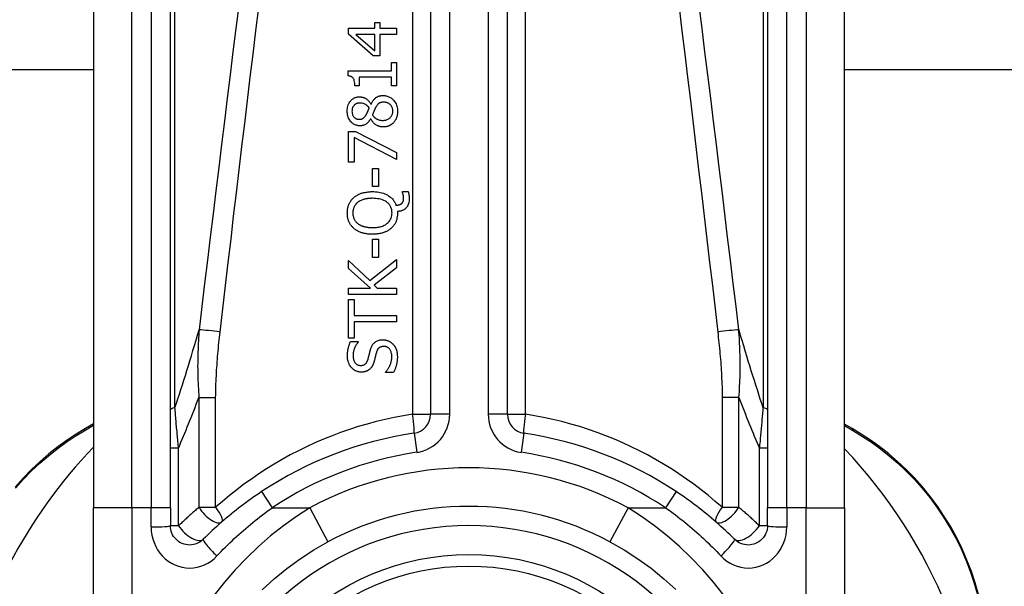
# Model space of a CAD drawing. Header units: inches. Extents: x 17 to 570, y 51 to 268.
# Tile 105 of 211: x 80.863 to 81.869, y 177.083 to 177.661. Entities that reach past the tile are written whole.
import ezdxf

# ---------------------------------------------------------------- set-up
doc = ezdxf.new("R2010")
doc.units = ezdxf.units.IN
doc.header["$MEASUREMENT"] = 0
doc.layers.add('Visible Edges(ANSI)', color=7, linetype='Continuous', lineweight=25)
doc.layers.add('Visible Tangent Edges(ANSI)', color=7, linetype='Continuous', lineweight=25)

msp = doc.modelspace()

# ---------------------------------------------------------------- linework, layer by layer
at = {"layer": 'Visible Edges(ANSI)'}
for p, q in [((81.2827, 177.9103), (81.2827, 177.2583)), ((81.3614, 177.2583), (81.3614, 177.9103)), ((80.9382, 177.8119), (80.9382, 177.1628)), ((81.0169, 177.1628), (81.0169, 177.8119)), ((81.6272, 177.8119), (81.6272, 177.1628)), ((81.7059, 177.1628), (81.7059, 177.8119)), ((81.1988, 177.6466), (81.1988, 177.6526)), ((81.1988, 177.6526), (81.2258, 177.6526)), ((81.2258, 177.6526), (81.2258, 177.6585)), ((81.2258, 177.6585), (81.2311, 177.6585)), ((81.2311, 177.6585), (81.2311, 177.6526)), ((81.2311, 177.6526), (81.248, 177.6526)), ((81.248, 177.6526), (81.248, 177.6463)), ((81.2241, 177.6246), (81.1988, 177.6466)), ((81.2258, 177.6463), (81.2066, 177.6463)), ((81.2066, 177.6463), (81.2258, 177.6297)), ((81.2258, 177.6297), (81.2258, 177.6463)), ((81.2311, 177.6463), (81.2311, 177.6246)), ((81.248, 177.6463), (81.2311, 177.6463)), ((81.2311, 177.6246), (81.2241, 177.6246)), ((80.9382, 177.6101), (78.0055, 177.6101)), ((81.243, 177.609), (81.243, 177.6178)), ((81.243, 177.6178), (81.248, 177.6178)), ((81.248, 177.6178), (81.248, 177.5938)), ((106.5897, 177.6101), (81.7059, 177.6101)), ((81.1986, 177.6039), (81.1986, 177.609)), ((81.1986, 177.609), (81.243, 177.609)), ((81.21, 177.6027), (81.21, 177.5938)), ((81.243, 177.6027), (81.21, 177.6027)), ((81.243, 177.5938), (81.243, 177.6027)), ((81.21, 177.5938), (81.2055, 177.5938)), ((81.248, 177.5938), (81.243, 177.5938)), ((81.2218, 177.5751), (81.222, 177.5751)), ((81.2217, 177.5602), (81.2215, 177.5602)), ((81.1988, 177.5157), (81.1988, 177.547)), ((81.1988, 177.547), (81.2062, 177.547)), ((81.2046, 177.5411), (81.2046, 177.5157)), ((81.248, 177.5186), (81.2046, 177.5411)), ((81.2062, 177.547), (81.248, 177.5257)), ((81.248, 177.5257), (81.248, 177.5186)), ((81.2046, 177.5157), (81.1988, 177.5157)), ((81.2235, 177.4909), (81.2235, 177.5095)), ((81.2235, 177.5095), (81.2295, 177.5095)), ((81.2295, 177.5095), (81.2295, 177.4909)), ((81.2295, 177.4909), (81.2235, 177.4909)), ((81.2541, 177.485), (81.2541, 177.4859)), ((81.2541, 177.4859), (81.26, 177.4859)), ((81.249, 177.4654), (81.249, 177.4639)), ((81.2235, 177.4184), (81.2235, 177.437)), ((81.2235, 177.437), (81.2295, 177.437)), ((81.2295, 177.437), (81.2295, 177.4184)), ((81.2295, 177.4184), (81.2235, 177.4184)), ((81.1988, 177.4073), (81.1988, 177.4153)), ((81.1988, 177.4153), (81.2208, 177.3949)), ((81.2208, 177.3949), (81.248, 177.4165)), ((81.248, 177.408), (81.2251, 177.39)), ((81.248, 177.4165), (81.248, 177.408)), ((81.2214, 177.3871), (81.1988, 177.4073)), ((81.2251, 177.39), (81.2283, 177.3871)), ((81.1988, 177.3806), (81.1988, 177.3871)), ((81.1988, 177.3871), (81.2214, 177.3871)), ((81.248, 177.3806), (81.1988, 177.3806)), ((81.2283, 177.3871), (81.248, 177.3871)), ((81.248, 177.3871), (81.248, 177.3806)), ((81.1988, 177.3361), (81.1988, 177.3756)), ((81.1988, 177.3756), (81.2046, 177.3756)), ((81.2046, 177.3756), (81.2046, 177.3591)), ((81.2046, 177.3591), (81.248, 177.3591)), ((81.248, 177.3591), (81.248, 177.3526)), ((81.2046, 177.3526), (81.2046, 177.3361)), ((81.248, 177.3526), (81.2046, 177.3526)), ((81.2046, 177.3361), (81.1988, 177.3361)), ((81.2011, 177.3325), (81.2089, 177.3325)), ((81.2089, 177.3325), (81.2089, 177.332)), ((81.2368, 177.301), (81.2368, 177.3014)), ((81.245, 177.301), (81.2368, 177.301)), ((80.9382, 177.2484), (80.9302, 177.2438)), ((81.7136, 177.2438), (81.7059, 177.2482)), ((80.9382, 176.9256), (80.9382, 177.1628)), ((81.0169, 177.1628), (81.0169, 177.1444)), ((81.6272, 177.1444), (81.6272, 177.1628)), ((81.7059, 177.1628), (81.7059, 176.9256))]:
    msp.add_line(p, q, dxfattribs=at)
at = {"layer": 'Visible Edges(ANSI)', "flags": 128}
for points in [[(81.2055, 177.5938), (81.2055, 177.5951), (81.2054, 177.5965), (81.2052, 177.5978), (81.2049, 177.5991), (81.2046, 177.6002), (81.2042, 177.601), (81.2038, 177.6016), (81.2036, 177.6019), (81.2033, 177.6021), (81.2031, 177.6024), (81.2028, 177.6026), (81.2026, 177.6028), (81.2023, 177.6029), (81.202, 177.6031), (81.2016, 177.6033), (81.2013, 177.6034), (81.201, 177.6035), (81.2007, 177.6036), (81.2003, 177.6037), (81.2, 177.6038), (81.1997, 177.6038), (81.1993, 177.6039), (81.199, 177.6039), (81.1986, 177.6039)], [(81.1977, 177.5678), (81.1977, 177.5692), (81.1978, 177.5705), (81.198, 177.5718), (81.1983, 177.5731), (81.1987, 177.5744), (81.1992, 177.5756), (81.1998, 177.5766), (81.2003, 177.5775), (81.2009, 177.5783), (81.2014, 177.5789), (81.2019, 177.5794), (81.2025, 177.5799), (81.203, 177.5803), (81.2036, 177.5807), (81.2041, 177.5811), (81.2048, 177.5814), (81.2054, 177.5817), (81.206, 177.582), (81.2067, 177.5822), (81.2074, 177.5824), (81.2081, 177.5825), (81.2088, 177.5826), (81.2095, 177.5826), (81.2102, 177.5826)], [(81.2102, 177.5826), (81.2106, 177.5826), (81.2111, 177.5826), (81.2115, 177.5826), (81.212, 177.5825), (81.2124, 177.5824), (81.2129, 177.5823), (81.2133, 177.5822), (81.2137, 177.5821), (81.2141, 177.5819), (81.2146, 177.5818), (81.215, 177.5816), (81.2155, 177.5814), (81.216, 177.5811), (81.2166, 177.5808), (81.2172, 177.5804), (81.2178, 177.58), (81.2184, 177.5795), (81.219, 177.579), (81.2195, 177.5784), (81.2201, 177.5778), (81.2205, 177.5772), (81.221, 177.5765), (81.2214, 177.5759), (81.2218, 177.5751)], [(81.222, 177.5751), (81.2223, 177.5758), (81.2227, 177.5765), (81.2231, 177.5772), (81.2235, 177.5779), (81.2239, 177.5785), (81.2244, 177.5791), (81.2249, 177.5797), (81.2254, 177.5803), (81.2259, 177.5809), (81.2265, 177.5813), (81.227, 177.5818), (81.2276, 177.5821), (81.2281, 177.5825), (81.2286, 177.5827), (81.2292, 177.583), (81.2297, 177.5832), (81.2303, 177.5834), (81.2308, 177.5835), (81.2314, 177.5836), (81.232, 177.5837), (81.2325, 177.5838), (81.2331, 177.5838), (81.2337, 177.5839), (81.2343, 177.5839)], [(81.2343, 177.5839), (81.2351, 177.5839), (81.236, 177.5838), (81.2368, 177.5837), (81.2377, 177.5835), (81.2385, 177.5833), (81.2393, 177.583), (81.2401, 177.5827), (81.2409, 177.5823), (81.2417, 177.5819), (81.2424, 177.5814), (81.2431, 177.5809), (81.2437, 177.5804), (81.2444, 177.5798), (81.245, 177.5791), (81.2457, 177.5783), (81.2463, 177.5775), (81.2469, 177.5765), (81.2475, 177.5754), (81.248, 177.5742), (81.2484, 177.573), (81.2487, 177.5717), (81.249, 177.5704), (81.2491, 177.5691), (81.2491, 177.5678)], [(81.2103, 177.5762), (81.2099, 177.5762), (81.2095, 177.5762), (81.2091, 177.5761), (81.2087, 177.576), (81.2083, 177.576), (81.2079, 177.5759), (81.2076, 177.5758), (81.2072, 177.5756), (81.2068, 177.5755), (81.2065, 177.5753), (81.2062, 177.5751), (81.2058, 177.5749), (81.2055, 177.5746), (81.2052, 177.5744), (81.2049, 177.5741), (81.2046, 177.5738), (81.2043, 177.5734), (81.2039, 177.5729), (81.2035, 177.5722), (81.2031, 177.5714), (81.2028, 177.5705), (81.2027, 177.5696), (81.2026, 177.5687), (81.2025, 177.5678)], [(81.2201, 177.5713), (81.2199, 177.5715), (81.2198, 177.5717), (81.2196, 177.572), (81.2194, 177.5722), (81.2192, 177.5724), (81.219, 177.5726), (81.2188, 177.5728), (81.2186, 177.573), (81.2184, 177.5732), (81.2182, 177.5734), (81.218, 177.5736), (81.2177, 177.5738), (81.2175, 177.574), (81.2173, 177.5742), (81.2171, 177.5743), (81.2168, 177.5745), (81.2166, 177.5747), (81.2162, 177.5749), (81.2156, 177.5752), (81.2148, 177.5755), (81.2138, 177.5758), (81.2126, 177.576), (81.2115, 177.5761), (81.2103, 177.5762)], [(81.2171, 177.5643), (81.2171, 177.5645), (81.2172, 177.5646), (81.2173, 177.5648), (81.2174, 177.565), (81.2175, 177.5652), (81.2176, 177.5655), (81.2178, 177.5657), (81.2179, 177.566), (81.218, 177.5663), (81.2182, 177.5665), (81.2183, 177.5668), (81.2185, 177.5671), (81.2186, 177.5675), (81.2188, 177.5678), (81.2189, 177.5681), (81.219, 177.5685), (81.2192, 177.5688), (81.2193, 177.5692), (81.2195, 177.5695), (81.2196, 177.5699), (81.2198, 177.5702), (81.2199, 177.5706), (81.22, 177.5709), (81.2201, 177.5713)], [(81.2265, 177.5713), (81.2264, 177.5712), (81.2263, 177.571), (81.2262, 177.5708), (81.2261, 177.5707), (81.226, 177.5705), (81.2259, 177.5703), (81.2259, 177.5701), (81.2258, 177.5699), (81.2257, 177.5697), (81.2256, 177.5695), (81.2255, 177.5692), (81.2254, 177.5689), (81.2252, 177.5687), (81.2251, 177.5684), (81.225, 177.5681), (81.2249, 177.5677), (81.2247, 177.5674), (81.2246, 177.567), (81.2244, 177.5666), (81.2242, 177.5661), (81.224, 177.5657), (81.2238, 177.5652), (81.2236, 177.5647), (81.2234, 177.5641)], [(81.2349, 177.5771), (81.2344, 177.5771), (81.2339, 177.5771), (81.2333, 177.577), (81.2328, 177.5769), (81.2323, 177.5768), (81.2318, 177.5767), (81.2313, 177.5765), (81.2308, 177.5763), (81.2304, 177.5761), (81.23, 177.5759), (81.2297, 177.5756), (81.2294, 177.5754), (81.2291, 177.5751), (81.2288, 177.5748), (81.2286, 177.5745), (81.2283, 177.5742), (81.2281, 177.5739), (81.2278, 177.5735), (81.2276, 177.5732), (81.2273, 177.5728), (81.2271, 177.5725), (81.2269, 177.5721), (81.2267, 177.5717), (81.2265, 177.5713)], [(81.2442, 177.5679), (81.2442, 177.5687), (81.2441, 177.5695), (81.244, 177.5703), (81.2438, 177.571), (81.2436, 177.5717), (81.2432, 177.5724), (81.2429, 177.5731), (81.2425, 177.5736), (81.2422, 177.5741), (81.2418, 177.5745), (81.2414, 177.5749), (81.241, 177.5752), (81.2405, 177.5756), (81.2401, 177.5758), (81.2396, 177.5761), (81.2391, 177.5763), (81.2386, 177.5765), (81.2381, 177.5767), (81.2376, 177.5768), (81.2371, 177.5769), (81.2365, 177.577), (81.236, 177.5771), (81.2355, 177.5771), (81.2349, 177.5771)], [(81.2106, 177.553), (81.2099, 177.553), (81.2091, 177.5531), (81.2084, 177.5532), (81.2077, 177.5533), (81.207, 177.5535), (81.2063, 177.5538), (81.2056, 177.554), (81.2049, 177.5544), (81.2043, 177.5547), (81.2036, 177.5551), (81.2031, 177.5556), (81.2025, 177.5561), (81.2019, 177.5566), (81.2014, 177.5572), (81.2008, 177.5579), (81.2002, 177.5587), (81.1996, 177.5596), (81.1991, 177.5607), (81.1986, 177.5618), (81.1983, 177.563), (81.198, 177.5642), (81.1978, 177.5654), (81.1977, 177.5666), (81.1977, 177.5678)], [(81.2025, 177.5678), (81.2026, 177.567), (81.2026, 177.5663), (81.2028, 177.5655), (81.2029, 177.5648), (81.2032, 177.5641), (81.2035, 177.5634), (81.2038, 177.5628), (81.2042, 177.5624), (81.2045, 177.562), (81.2048, 177.5616), (81.2051, 177.5613), (81.2054, 177.5611), (81.2057, 177.5608), (81.206, 177.5606), (81.2064, 177.5604), (81.2067, 177.5602), (81.2071, 177.5601), (81.2075, 177.56), (81.2079, 177.5599), (81.2083, 177.5598), (81.2087, 177.5597), (81.2091, 177.5597), (81.2095, 177.5596), (81.2099, 177.5596)], [(81.2099, 177.5596), (81.2101, 177.5596), (81.2104, 177.5596), (81.2107, 177.5597), (81.2109, 177.5597), (81.2112, 177.5597), (81.2114, 177.5598), (81.2117, 177.5598), (81.2119, 177.5599), (81.2122, 177.5599), (81.2124, 177.56), (81.2127, 177.5601), (81.2129, 177.5602), (81.2132, 177.5603), (81.2135, 177.5605), (81.2139, 177.5607), (81.2142, 177.561), (81.2146, 177.5613), (81.215, 177.5616), (81.2154, 177.562), (81.2158, 177.5625), (81.2161, 177.5629), (81.2165, 177.5634), (81.2168, 177.5639), (81.2171, 177.5643)], [(81.2215, 177.5602), (81.2213, 177.5597), (81.221, 177.5593), (81.2208, 177.5589), (81.2205, 177.5585), (81.2202, 177.5581), (81.2199, 177.5577), (81.2196, 177.5573), (81.2193, 177.557), (81.219, 177.5566), (81.2186, 177.5562), (81.2183, 177.5559), (81.2179, 177.5556), (81.2176, 177.5553), (81.2172, 177.555), (81.2167, 177.5547), (81.2163, 177.5544), (81.2157, 177.5541), (81.2151, 177.5538), (81.2144, 177.5536), (81.2137, 177.5533), (81.2129, 177.5532), (81.2122, 177.5531), (81.2114, 177.553), (81.2106, 177.553)], [(81.2344, 177.5518), (81.2339, 177.5518), (81.2333, 177.5519), (81.2328, 177.5519), (81.2323, 177.552), (81.2318, 177.5521), (81.2312, 177.5522), (81.2307, 177.5523), (81.2302, 177.5525), (81.2297, 177.5526), (81.2292, 177.5528), (81.2287, 177.553), (81.2282, 177.5533), (81.2276, 177.5536), (81.227, 177.554), (81.2264, 177.5544), (81.2258, 177.5548), (81.2252, 177.5554), (81.2246, 177.5559), (81.224, 177.5566), (81.2235, 177.5572), (81.223, 177.5579), (81.2225, 177.5586), (81.2221, 177.5594), (81.2217, 177.5602)], [(81.2234, 177.5641), (81.2236, 177.5637), (81.2239, 177.5634), (81.2241, 177.5631), (81.2244, 177.5627), (81.2247, 177.5624), (81.225, 177.5621), (81.2253, 177.5618), (81.2256, 177.5615), (81.2259, 177.5612), (81.2263, 177.561), (81.2266, 177.5607), (81.227, 177.5605), (81.2273, 177.5602), (81.2278, 177.56), (81.2282, 177.5597), (81.2288, 177.5595), (81.2293, 177.5593), (81.2299, 177.5591), (81.2306, 177.5589), (81.2312, 177.5587), (81.2319, 177.5586), (81.2326, 177.5585), (81.2332, 177.5585), (81.2339, 177.5585)], [(81.2339, 177.5585), (81.2347, 177.5585), (81.2355, 177.5586), (81.2363, 177.5587), (81.237, 177.5588), (81.2378, 177.5591), (81.2385, 177.5594), (81.2392, 177.5597), (81.2398, 177.56), (81.2404, 177.5604), (81.2409, 177.5608), (81.2414, 177.5612), (81.2418, 177.5617), (81.2422, 177.5621), (81.2425, 177.5625), (81.2428, 177.563), (81.2431, 177.5635), (81.2434, 177.564), (81.2436, 177.5645), (81.2438, 177.5651), (81.244, 177.5656), (81.2441, 177.5662), (81.2441, 177.5668), (81.2442, 177.5673), (81.2442, 177.5679)], [(81.2491, 177.5678), (81.2491, 177.5674), (81.2491, 177.567), (81.2491, 177.5665), (81.249, 177.5661), (81.249, 177.5657), (81.249, 177.5652), (81.2489, 177.5648), (81.2488, 177.5644), (81.2488, 177.5639), (81.2487, 177.5635), (81.2486, 177.5631), (81.2485, 177.5626), (81.2484, 177.5622), (81.2482, 177.5618), (81.2481, 177.5614), (81.2479, 177.561), (81.2477, 177.5605), (81.2475, 177.5599), (81.2472, 177.5593), (81.2468, 177.5586), (81.2464, 177.5579), (81.2459, 177.5573), (81.2454, 177.5566), (81.2449, 177.556)], [(81.2449, 177.556), (81.2446, 177.5557), (81.2443, 177.5555), (81.244, 177.5552), (81.2437, 177.5549), (81.2434, 177.5547), (81.243, 177.5544), (81.2427, 177.5542), (81.2423, 177.554), (81.242, 177.5538), (81.2416, 177.5536), (81.2413, 177.5534), (81.2409, 177.5532), (81.2405, 177.553), (81.2401, 177.5529), (81.2397, 177.5527), (81.2392, 177.5525), (81.2387, 177.5524), (81.2381, 177.5522), (81.2375, 177.5521), (81.2369, 177.552), (81.2363, 177.5519), (81.2356, 177.5519), (81.235, 177.5518), (81.2344, 177.5518)], [(81.1977, 177.4639), (81.1978, 177.4646), (81.1978, 177.4652), (81.1978, 177.4658), (81.1979, 177.4665), (81.1979, 177.4671), (81.198, 177.4677), (81.1981, 177.4683), (81.1982, 177.4689), (81.1984, 177.4696), (81.1985, 177.4702), (81.1987, 177.4708), (81.1989, 177.4714), (81.1991, 177.472), (81.1993, 177.4726), (81.1996, 177.4732), (81.1999, 177.4739), (81.2003, 177.4746), (81.2007, 177.4753), (81.2012, 177.4761), (81.2018, 177.4769), (81.2024, 177.4777), (81.203, 177.4784), (81.2037, 177.4791), (81.2044, 177.4798)], [(81.2044, 177.4798), (81.205, 177.4803), (81.2056, 177.4807), (81.2062, 177.4811), (81.2068, 177.4815), (81.2074, 177.4819), (81.208, 177.4822), (81.2086, 177.4826), (81.2093, 177.4829), (81.2099, 177.4832), (81.2106, 177.4835), (81.2113, 177.4837), (81.212, 177.484), (81.2127, 177.4842), (81.2135, 177.4844), (81.2143, 177.4847), (81.2151, 177.4849), (81.216, 177.485), (81.2169, 177.4852), (81.2179, 177.4853), (81.2189, 177.4855), (81.22, 177.4856), (81.2211, 177.4856), (81.2222, 177.4857), (81.2234, 177.4857)], [(81.2234, 177.4789), (81.2229, 177.4789), (81.2223, 177.4789), (81.2218, 177.4788), (81.2212, 177.4788), (81.2207, 177.4788), (81.2201, 177.4787), (81.2196, 177.4787), (81.219, 177.4786), (81.2184, 177.4786), (81.2179, 177.4785), (81.2173, 177.4784), (81.2168, 177.4783), (81.2163, 177.4782), (81.2157, 177.4781), (81.2152, 177.4779), (81.2147, 177.4778), (81.2141, 177.4776), (81.2134, 177.4774), (81.2126, 177.4771), (81.2119, 177.4768), (81.211, 177.4764), (81.2102, 177.476), (81.2093, 177.4754), (81.2085, 177.4748)], [(81.2234, 177.4857), (81.225, 177.4857), (81.2266, 177.4856), (81.2283, 177.4854), (81.2299, 177.4852), (81.2314, 177.4849), (81.233, 177.4845), (81.2346, 177.4841), (81.2361, 177.4835), (81.2375, 177.4829), (81.2387, 177.4823), (81.2399, 177.4816), (81.2409, 177.4809), (81.2418, 177.4802), (81.2426, 177.4795), (81.2433, 177.4789), (81.2439, 177.4782), (81.2445, 177.4775), (81.2451, 177.4767), (81.2456, 177.476), (81.2461, 177.4751), (81.2465, 177.4743), (81.247, 177.4735), (81.2473, 177.4726), (81.2476, 177.4717)], [(81.2435, 177.464), (81.2434, 177.4648), (81.2434, 177.4656), (81.2433, 177.4665), (81.2431, 177.4673), (81.2429, 177.4681), (81.2427, 177.4689), (81.2423, 177.4697), (81.242, 177.4704), (81.2416, 177.4712), (81.2411, 177.4718), (81.2406, 177.4725), (81.2401, 177.4731), (81.2395, 177.4738), (81.2388, 177.4744), (81.2378, 177.4752), (81.2367, 177.4759), (81.2352, 177.4767), (81.2337, 177.4773), (81.232, 177.4779), (81.2303, 177.4783), (81.2286, 177.4785), (81.2269, 177.4787), (81.2252, 177.4788), (81.2234, 177.4789)], [(81.2533, 177.4736), (81.2534, 177.4738), (81.2536, 177.4739), (81.2537, 177.4741), (81.2539, 177.4743), (81.254, 177.4744), (81.2542, 177.4746), (81.2543, 177.4748), (81.2544, 177.475), (81.2545, 177.4752), (81.2546, 177.4754), (81.2547, 177.4756), (81.2548, 177.4759), (81.2549, 177.4761), (81.255, 177.4763), (81.255, 177.4766), (81.2551, 177.4769), (81.2551, 177.4772), (81.2552, 177.4775), (81.2552, 177.4778), (81.2552, 177.4781), (81.2552, 177.4784), (81.2552, 177.4787), (81.2553, 177.479), (81.2553, 177.4793)], [(81.2553, 177.4793), (81.2553, 177.4794), (81.2552, 177.4796), (81.2552, 177.4798), (81.2552, 177.48), (81.2552, 177.4801), (81.2552, 177.4803), (81.2552, 177.4805), (81.2552, 177.4806), (81.2551, 177.4808), (81.2551, 177.481), (81.2551, 177.4812), (81.2551, 177.4813), (81.255, 177.4815), (81.255, 177.4817), (81.255, 177.4818), (81.2549, 177.482), (81.2549, 177.4822), (81.2548, 177.4823), (81.2548, 177.4826), (81.2547, 177.4829), (81.2546, 177.4834), (81.2544, 177.484), (81.2543, 177.4845), (81.2541, 177.485)], [(81.26, 177.4859), (81.2601, 177.4855), (81.2602, 177.4851), (81.2603, 177.4847), (81.2604, 177.4843), (81.2604, 177.4839), (81.2605, 177.4836), (81.2606, 177.4832), (81.2606, 177.4829), (81.2607, 177.4826), (81.2607, 177.4823), (81.2607, 177.482), (81.2608, 177.4817), (81.2608, 177.4814), (81.2608, 177.4811), (81.2609, 177.4808), (81.2609, 177.4805), (81.2609, 177.4802), (81.2609, 177.4799), (81.2609, 177.4796), (81.2609, 177.4794), (81.2609, 177.4791), (81.261, 177.4788), (81.261, 177.4785), (81.261, 177.4782)], [(81.2085, 177.4748), (81.2081, 177.4745), (81.2077, 177.4742), (81.2073, 177.4738), (81.207, 177.4735), (81.2066, 177.4731), (81.2063, 177.4727), (81.206, 177.4723), (81.2057, 177.4719), (81.2054, 177.4714), (81.2051, 177.471), (81.2049, 177.4705), (81.2046, 177.4701), (81.2044, 177.4696), (81.2043, 177.4691), (81.2041, 177.4686), (81.2039, 177.4681), (81.2038, 177.4676), (81.2037, 177.4671), (81.2036, 177.4666), (81.2035, 177.466), (81.2035, 177.4655), (81.2034, 177.465), (81.2034, 177.4645), (81.2034, 177.464)], [(81.2476, 177.4717), (81.2478, 177.4718), (81.248, 177.4718), (81.2483, 177.4718), (81.2485, 177.4718), (81.2487, 177.4719), (81.2489, 177.4719), (81.2491, 177.4719), (81.2493, 177.472), (81.2495, 177.472), (81.2497, 177.472), (81.2499, 177.4721), (81.2501, 177.4721), (81.2503, 177.4722), (81.2505, 177.4722), (81.2507, 177.4723), (81.2509, 177.4724), (81.2511, 177.4724), (81.2514, 177.4725), (81.2517, 177.4726), (81.252, 177.4728), (81.2523, 177.4729), (81.2526, 177.4731), (81.253, 177.4734), (81.2533, 177.4736)], [(81.261, 177.4782), (81.2609, 177.477), (81.2608, 177.4759), (81.2606, 177.4747), (81.2603, 177.4736), (81.2599, 177.4725), (81.2595, 177.4715), (81.259, 177.4706), (81.2584, 177.4699), (81.2579, 177.4693), (81.2574, 177.4688), (81.257, 177.4683), (81.2565, 177.4679), (81.2559, 177.4675), (81.2554, 177.4672), (81.2548, 177.4669), (81.2542, 177.4666), (81.2536, 177.4663), (81.253, 177.4661), (81.2523, 177.4659), (81.2517, 177.4658), (81.251, 177.4657), (81.2504, 177.4656), (81.2497, 177.4655), (81.249, 177.4654)], [(81.2044, 177.4481), (81.2039, 177.4486), (81.2034, 177.4491), (81.2029, 177.4496), (81.2024, 177.4502), (81.2019, 177.4507), (81.2015, 177.4513), (81.2011, 177.4519), (81.2007, 177.4525), (81.2003, 177.4532), (81.2, 177.4538), (81.1997, 177.4545), (81.1994, 177.4552), (81.1991, 177.4559), (81.1988, 177.4566), (81.1986, 177.4573), (81.1984, 177.458), (81.1983, 177.4587), (81.1981, 177.4595), (81.198, 177.4602), (81.1979, 177.4609), (81.1978, 177.4617), (81.1978, 177.4624), (81.1978, 177.4632), (81.1977, 177.4639)], [(81.2034, 177.464), (81.2034, 177.4635), (81.2034, 177.4631), (81.2035, 177.4626), (81.2035, 177.4622), (81.2035, 177.4618), (81.2036, 177.4613), (81.2037, 177.4609), (81.2038, 177.4605), (81.2039, 177.46), (81.204, 177.4596), (81.2041, 177.4592), (81.2042, 177.4588), (81.2044, 177.4583), (81.2046, 177.4579), (81.2048, 177.4575), (81.205, 177.457), (81.2053, 177.4565), (81.2057, 177.456), (81.2061, 177.4554), (81.2065, 177.4549), (81.207, 177.4544), (81.2075, 177.4539), (81.208, 177.4535), (81.2085, 177.453)], [(81.2234, 177.449), (81.2244, 177.449), (81.2255, 177.4491), (81.2265, 177.4491), (81.2275, 177.4492), (81.2286, 177.4493), (81.2296, 177.4495), (81.2306, 177.4497), (81.2316, 177.4499), (81.2326, 177.4502), (81.2336, 177.4505), (81.2345, 177.4509), (81.2355, 177.4514), (81.2366, 177.4519), (81.2376, 177.4526), (81.2386, 177.4534), (81.2396, 177.4543), (81.2405, 177.4552), (81.2413, 177.4563), (81.242, 177.4575), (81.2425, 177.4587), (81.2429, 177.46), (81.2432, 177.4613), (81.2434, 177.4626), (81.2435, 177.464)], [(81.249, 177.4639), (81.249, 177.4632), (81.249, 177.4624), (81.2489, 177.4617), (81.2489, 177.461), (81.2488, 177.4602), (81.2487, 177.4595), (81.2485, 177.4588), (81.2484, 177.4581), (81.2482, 177.4573), (81.248, 177.4566), (81.2477, 177.4559), (81.2475, 177.4552), (81.2472, 177.4546), (81.2469, 177.4539), (81.2465, 177.4532), (81.2462, 177.4526), (81.2458, 177.452), (81.2453, 177.4513), (81.2449, 177.4507), (81.2444, 177.4502), (81.2439, 177.4496), (81.2434, 177.4491), (81.2429, 177.4485), (81.2423, 177.448)], [(81.2085, 177.453), (81.2089, 177.4527), (81.2093, 177.4524), (81.2098, 177.4522), (81.2102, 177.4519), (81.2106, 177.4517), (81.2111, 177.4514), (81.2115, 177.4512), (81.212, 177.451), (81.2124, 177.4508), (81.2129, 177.4507), (81.2134, 177.4505), (81.2139, 177.4503), (81.2144, 177.4502), (81.215, 177.45), (81.2156, 177.4498), (81.2163, 177.4497), (81.217, 177.4496), (81.2177, 177.4494), (81.2186, 177.4493), (81.2194, 177.4492), (81.2203, 177.4491), (81.2213, 177.4491), (81.2223, 177.449), (81.2234, 177.449)], [(81.2234, 177.4422), (81.2226, 177.4422), (81.2218, 177.4422), (81.221, 177.4422), (81.2202, 177.4423), (81.2194, 177.4424), (81.2186, 177.4424), (81.2178, 177.4425), (81.217, 177.4427), (81.2162, 177.4428), (81.2154, 177.4429), (81.2146, 177.4431), (81.2139, 177.4433), (81.2131, 177.4435), (81.2123, 177.4438), (81.2116, 177.444), (81.2108, 177.4443), (81.21, 177.4447), (81.2092, 177.445), (81.2084, 177.4454), (81.2076, 177.4459), (81.2068, 177.4464), (81.206, 177.4469), (81.2052, 177.4475), (81.2044, 177.4481)], [(81.2423, 177.448), (81.2417, 177.4476), (81.2411, 177.4471), (81.2405, 177.4466), (81.2399, 177.4462), (81.2392, 177.4458), (81.2385, 177.4455), (81.2378, 177.4451), (81.2371, 177.4448), (81.2364, 177.4445), (81.2357, 177.4442), (81.235, 177.4439), (81.2342, 177.4437), (81.2334, 177.4434), (81.2326, 177.4432), (81.2318, 177.443), (81.231, 177.4429), (81.2301, 177.4427), (81.2292, 177.4426), (81.2283, 177.4425), (81.2274, 177.4424), (81.2265, 177.4423), (81.2255, 177.4422), (81.2245, 177.4422), (81.2234, 177.4422)], [(81.1979, 177.3179), (81.1979, 177.3184), (81.1979, 177.319), (81.1979, 177.3196), (81.198, 177.3201), (81.198, 177.3207), (81.1981, 177.3213), (81.1981, 177.3218), (81.1982, 177.3224), (81.1982, 177.323), (81.1983, 177.3235), (81.1984, 177.3241), (81.1985, 177.3247), (81.1986, 177.3252), (81.1987, 177.3258), (81.1989, 177.3263), (81.199, 177.3269), (81.1992, 177.3276), (81.1994, 177.3282), (81.1996, 177.3289), (81.1999, 177.3296), (81.2001, 177.3303), (81.2004, 177.331), (81.2007, 177.3318), (81.2011, 177.3325)], [(81.2089, 177.332), (81.2086, 177.3317), (81.2083, 177.3313), (81.208, 177.3309), (81.2077, 177.3305), (81.2074, 177.3301), (81.2071, 177.3297), (81.2069, 177.3293), (81.2066, 177.3289), (81.2064, 177.3285), (81.2061, 177.328), (81.2059, 177.3276), (81.2057, 177.3272), (81.2055, 177.3267), (81.2053, 177.3263), (81.2051, 177.3258), (81.2048, 177.3252), (81.2046, 177.3245), (81.2044, 177.3238), (81.2041, 177.323), (81.2039, 177.322), (81.2038, 177.3211), (81.2037, 177.3202), (81.2036, 177.3193), (81.2036, 177.3183)], [(81.2216, 177.3247), (81.2217, 177.3252), (81.2219, 177.3257), (81.2221, 177.3262), (81.2223, 177.3267), (81.2225, 177.3272), (81.2228, 177.3278), (81.223, 177.3282), (81.2233, 177.3287), (81.2236, 177.3292), (81.2239, 177.3296), (81.2242, 177.3301), (81.2246, 177.3305), (81.2251, 177.331), (81.2256, 177.3315), (81.2262, 177.332), (81.2269, 177.3325), (81.2277, 177.333), (81.2285, 177.3334), (81.2294, 177.3337), (81.2303, 177.334), (81.2312, 177.3342), (81.2321, 177.3343), (81.233, 177.3344), (81.234, 177.3344)], [(81.235, 177.3276), (81.2344, 177.3276), (81.2338, 177.3275), (81.2332, 177.3274), (81.2326, 177.3273), (81.232, 177.3271), (81.2314, 177.3269), (81.2309, 177.3266), (81.2305, 177.3264), (81.2301, 177.3261), (81.2298, 177.3258), (81.2296, 177.3256), (81.2293, 177.3253), (81.2291, 177.325), (81.2289, 177.3248), (81.2287, 177.3245), (81.2285, 177.3242), (81.2284, 177.3239), (81.2282, 177.3235), (81.2281, 177.3232), (81.2279, 177.3229), (81.2278, 177.3226), (81.2277, 177.3222), (81.2276, 177.3219), (81.2275, 177.3215)], [(81.234, 177.3344), (81.2345, 177.3344), (81.2349, 177.3344), (81.2354, 177.3344), (81.2359, 177.3343), (81.2364, 177.3342), (81.2369, 177.3341), (81.2373, 177.334), (81.2378, 177.3339), (81.2383, 177.3338), (81.2387, 177.3336), (81.2392, 177.3334), (81.2396, 177.3333), (81.2401, 177.3331), (81.2405, 177.3329), (81.241, 177.3326), (81.2414, 177.3324), (81.2418, 177.3321), (81.2422, 177.3319), (81.2426, 177.3316), (81.243, 177.3313), (81.2434, 177.331), (81.2437, 177.3307), (81.2441, 177.3303), (81.2444, 177.33)], [(81.2432, 177.3166), (81.2432, 177.3175), (81.2431, 177.3184), (81.2431, 177.3193), (81.2429, 177.3202), (81.2427, 177.3211), (81.2425, 177.322), (81.2422, 177.3228), (81.2418, 177.3235), (81.2415, 177.3241), (81.2411, 177.3246), (81.2408, 177.325), (81.2405, 177.3254), (81.2401, 177.3258), (81.2397, 177.3261), (81.2393, 177.3264), (81.2389, 177.3266), (81.2384, 177.3269), (81.238, 177.3271), (81.2375, 177.3272), (81.237, 177.3274), (81.2365, 177.3275), (81.236, 177.3276), (81.2355, 177.3276), (81.235, 177.3276)], [(81.2444, 177.33), (81.2447, 177.3297), (81.2449, 177.3294), (81.2452, 177.329), (81.2454, 177.3287), (81.2457, 177.3284), (81.2459, 177.3281), (81.2461, 177.3278), (81.2463, 177.3274), (81.2465, 177.3271), (81.2467, 177.3267), (81.2469, 177.3264), (81.2471, 177.326), (81.2473, 177.3257), (81.2474, 177.3253), (81.2476, 177.3249), (81.2477, 177.3246), (81.2479, 177.3241), (81.2481, 177.3236), (81.2483, 177.3229), (81.2485, 177.322), (81.2486, 177.321), (81.2488, 177.3199), (81.2488, 177.3186), (81.2489, 177.3171)], [(81.212, 177.3013), (81.2112, 177.3013), (81.2104, 177.3014), (81.2096, 177.3015), (81.2088, 177.3017), (81.2081, 177.3019), (81.2073, 177.3022), (81.2066, 177.3025), (81.2058, 177.3028), (81.2051, 177.3032), (81.2045, 177.3037), (81.2039, 177.3041), (81.2032, 177.3047), (81.2027, 177.3052), (81.202, 177.3059), (81.2014, 177.3067), (81.2007, 177.3076), (81.2001, 177.3086), (81.1995, 177.3098), (81.199, 177.3111), (81.1986, 177.3124), (81.1983, 177.3137), (81.1981, 177.3151), (81.1979, 177.3165), (81.1979, 177.3179)], [(81.2036, 177.3183), (81.2036, 177.3175), (81.2037, 177.3166), (81.2038, 177.3158), (81.2039, 177.3149), (81.2041, 177.3141), (81.2044, 177.3133), (81.2047, 177.3125), (81.2051, 177.3119), (81.2054, 177.3113), (81.2058, 177.3108), (81.2061, 177.3104), (81.2065, 177.3101), (81.2068, 177.3098), (81.2071, 177.3095), (81.2075, 177.3092), (81.2079, 177.309), (81.2083, 177.3088), (81.2087, 177.3086), (81.2091, 177.3085), (81.2095, 177.3084), (81.21, 177.3083), (81.2104, 177.3082), (81.2109, 177.3082), (81.2113, 177.3081)], [(81.219, 177.3146), (81.2191, 177.315), (81.2192, 177.3155), (81.2193, 177.3159), (81.2194, 177.3164), (81.2195, 177.3168), (81.2197, 177.3173), (81.2198, 177.3177), (81.2199, 177.3181), (81.22, 177.3186), (81.2201, 177.319), (81.2202, 177.3194), (81.2203, 177.3198), (81.2204, 177.3203), (81.2205, 177.3207), (81.2206, 177.3211), (81.2207, 177.3215), (81.2208, 177.3219), (81.2209, 177.3223), (81.221, 177.3227), (81.2211, 177.3231), (81.2212, 177.3235), (81.2213, 177.3239), (81.2214, 177.3243), (81.2216, 177.3247)], [(81.2275, 177.3215), (81.2274, 177.3212), (81.2273, 177.3208), (81.2272, 177.3205), (81.2271, 177.3202), (81.227, 177.3199), (81.2269, 177.3196), (81.2269, 177.3193), (81.2268, 177.319), (81.2267, 177.3188), (81.2267, 177.3185), (81.2266, 177.3182), (81.2265, 177.3179), (81.2264, 177.3176), (81.2264, 177.3173), (81.2263, 177.3169), (81.2262, 177.3166), (81.2261, 177.3162), (81.226, 177.3158), (81.2259, 177.3154), (81.2258, 177.3149), (81.2257, 177.3144), (81.2255, 177.3139), (81.2254, 177.3133), (81.2252, 177.3127)], [(81.2113, 177.3081), (81.2119, 177.3082), (81.2125, 177.3082), (81.2131, 177.3083), (81.2137, 177.3084), (81.2142, 177.3086), (81.2148, 177.3088), (81.2153, 177.3091), (81.2157, 177.3093), (81.2161, 177.3096), (81.2164, 177.3099), (81.2167, 177.3102), (81.2169, 177.3105), (81.2172, 177.3108), (81.2174, 177.3111), (81.2176, 177.3114), (81.2178, 177.3117), (81.218, 177.312), (81.2182, 177.3124), (81.2183, 177.3127), (81.2185, 177.3131), (81.2186, 177.3135), (81.2187, 177.3138), (81.2189, 177.3142), (81.219, 177.3146)], [(81.2252, 177.3127), (81.2251, 177.3124), (81.2251, 177.3121), (81.225, 177.3118), (81.2249, 177.3115), (81.2248, 177.3112), (81.2247, 177.3109), (81.2246, 177.3106), (81.2245, 177.3104), (81.2244, 177.3101), (81.2243, 177.3098), (81.2242, 177.3095), (81.2241, 177.3093), (81.224, 177.309), (81.2238, 177.3087), (81.2237, 177.3084), (81.2236, 177.3082), (81.2234, 177.3079), (81.2232, 177.3075), (81.223, 177.3071), (81.2227, 177.3067), (81.2223, 177.3062), (81.2219, 177.3056), (81.2214, 177.3051), (81.2209, 177.3045)], [(81.2368, 177.3014), (81.2373, 177.3019), (81.2377, 177.3024), (81.2381, 177.3029), (81.2385, 177.3034), (81.2388, 177.3039), (81.2392, 177.3044), (81.2396, 177.3049), (81.2399, 177.3055), (81.2402, 177.306), (81.2405, 177.3066), (81.2408, 177.3071), (81.2411, 177.3077), (81.2413, 177.3083), (81.2416, 177.3089), (81.2418, 177.3095), (81.2421, 177.3102), (81.2423, 177.3109), (81.2425, 177.3116), (81.2427, 177.3124), (81.2429, 177.3132), (81.243, 177.314), (81.2431, 177.3149), (81.2432, 177.3157), (81.2432, 177.3166)], [(81.2489, 177.3171), (81.2489, 177.3164), (81.2489, 177.3157), (81.2488, 177.315), (81.2488, 177.3143), (81.2487, 177.3136), (81.2487, 177.3129), (81.2486, 177.3122), (81.2485, 177.3115), (81.2484, 177.3108), (81.2483, 177.3101), (81.2481, 177.3094), (81.248, 177.3087), (81.2478, 177.308), (81.2476, 177.3074), (81.2474, 177.3067), (81.2471, 177.3061), (81.2469, 177.3054), (81.2467, 177.3048), (81.2464, 177.3041), (81.2462, 177.3035), (81.2459, 177.3029), (81.2456, 177.3022), (81.2453, 177.3016), (81.245, 177.301)], [(81.2209, 177.3045), (81.2207, 177.3043), (81.2204, 177.3041), (81.2202, 177.3039), (81.22, 177.3038), (81.2197, 177.3036), (81.2195, 177.3034), (81.2192, 177.3032), (81.219, 177.3031), (81.2187, 177.3029), (81.2185, 177.3028), (81.2182, 177.3027), (81.2179, 177.3025), (81.2177, 177.3024), (81.2174, 177.3023), (81.2171, 177.3022), (81.2168, 177.3021), (81.2164, 177.3019), (81.216, 177.3018), (81.2155, 177.3017), (81.2149, 177.3016), (81.2143, 177.3015), (81.2136, 177.3014), (81.2128, 177.3013), (81.212, 177.3013)], [(80.9302, 177.2438), (80.9207, 177.2381), (80.9113, 177.2318), (80.9019, 177.225), (80.8928, 177.2178), (80.8838, 177.21), (80.875, 177.2018), (80.8665, 177.1931), (80.8583, 177.1839)], [(81.8427, 177.0742), (81.8394, 177.0859), (81.8355, 177.0976), (81.831, 177.1093), (81.826, 177.1208), (81.8205, 177.132), (81.8144, 177.1431), (81.8078, 177.1539), (81.8008, 177.1643), (81.7933, 177.1744), (81.7855, 177.184), (81.7773, 177.1932), (81.7688, 177.2019), (81.76, 177.2101), (81.751, 177.2178), (81.7418, 177.225), (81.7325, 177.2318), (81.723, 177.238), (81.7136, 177.2438)], [(81.1102, 177.1792), (81.1075, 177.1774), (81.1049, 177.1756), (81.1022, 177.1738), (81.0996, 177.1719), (81.097, 177.1701), (81.0944, 177.1682), (81.0918, 177.1662), (81.0892, 177.1643), (81.0866, 177.1623), (81.0841, 177.1603), (81.0816, 177.1583), (81.0791, 177.1563), (81.0766, 177.1543), (81.0741, 177.1522), (81.0717, 177.1501), (81.0693, 177.148), (81.0668, 177.1459), (81.0644, 177.1437), (81.0621, 177.1416), (81.0597, 177.1394), (81.0574, 177.1372), (81.0551, 177.135), (81.0528, 177.1327), (81.0505, 177.1305)], [(81.5935, 177.1305), (81.5913, 177.1327), (81.589, 177.135), (81.5867, 177.1372), (81.5843, 177.1394), (81.582, 177.1416), (81.5796, 177.1437), (81.5772, 177.1459), (81.5748, 177.148), (81.5724, 177.1501), (81.5699, 177.1522), (81.5675, 177.1543), (81.565, 177.1563), (81.5625, 177.1583), (81.56, 177.1603), (81.5574, 177.1623), (81.5549, 177.1643), (81.5523, 177.1662), (81.5497, 177.1682), (81.5471, 177.1701), (81.5445, 177.1719), (81.5419, 177.1738), (81.5392, 177.1756), (81.5366, 177.1774), (81.5339, 177.1792)], [(81.0505, 177.1305), (81.0491, 177.1292), (81.0476, 177.128), (81.0459, 177.1271), (81.0441, 177.1262), (81.0423, 177.1256), (81.0405, 177.1251), (81.0385, 177.1248), (81.0366, 177.1247), (81.0347, 177.1248), (81.0328, 177.1251), (81.0309, 177.1256), (81.0291, 177.1262), (81.0273, 177.127), (81.0257, 177.128), (81.0241, 177.1292), (81.0227, 177.1305), (81.0214, 177.1319), (81.0202, 177.1334), (81.0192, 177.1351), (81.0184, 177.1368), (81.0178, 177.1387), (81.0173, 177.1405), (81.017, 177.1425), (81.0169, 177.1444)], [(81.6272, 177.1444), (81.6271, 177.1425), (81.6268, 177.1406), (81.6263, 177.1387), (81.6256, 177.1369), (81.6248, 177.1351), (81.6238, 177.1335), (81.6227, 177.1319), (81.6214, 177.1305), (81.62, 177.1292), (81.6184, 177.1281), (81.6168, 177.1271), (81.615, 177.1262), (81.6132, 177.1256), (81.6113, 177.1251), (81.6094, 177.1248), (81.6075, 177.1247), (81.6056, 177.1248), (81.6036, 177.1251), (81.6018, 177.1255), (81.5999, 177.1262), (81.5982, 177.127), (81.5965, 177.128), (81.595, 177.1292), (81.5935, 177.1305)], [(81.1108, 177.079), (81.1231, 177.0902), (81.136, 177.1008), (81.1495, 177.1107), (81.1635, 177.1198), (81.178, 177.1281)], [(81.4661, 177.1281), (81.4806, 177.1198), (81.4946, 177.1107), (81.5082, 177.1009), (81.5211, 177.0903), (81.5334, 177.0791)]]:
    msp.add_lwpolyline(points, dxfattribs=at)
at = {"layer": 'Visible Edges(ANSI)'}
msp.add_circle((81.322, 176.8591), 0.2559, dxfattribs=at)
for centre, radius, start, end in [((81.263, 177.2583), 0.0197, 278.4133, 0), ((81.3811, 177.2583), 0.0197, 180, 261.5867), ((81.322, 176.8591), 0.3839, 98.4133, 123.4963), ((81.322, 176.8591), 0.3839, 56.5037, 81.5867), ((81.3212, 176.8591), 0.5295, 136.3272, 168.3795), ((81.3212, 176.8591), 0.5295, 1.3331, 43.4046), ((81.322, 176.8591), 0.3051, 61.8328, 118.1672)]:
    msp.add_arc(centre, radius, start, end, dxfattribs=at)
at = {"layer": 'Visible Tangent Edges(ANSI)'}
for p, q in [((81.2644, 177.9103), (81.2644, 177.2583)), ((81.3024, 177.2583), (81.3024, 177.9103)), ((81.3417, 177.9103), (81.3417, 177.2583)), ((81.3797, 177.2583), (81.3797, 177.9103)), ((80.9775, 177.1628), (80.9775, 177.8119)), ((80.9972, 177.8119), (80.9972, 177.1628)), ((81.0215, 177.2651), (81.0215, 177.8142)), ((81.6226, 177.8142), (81.6226, 177.2651)), ((81.6468, 177.1628), (81.6468, 177.8119)), ((81.6665, 177.8119), (81.6665, 177.1628)), ((81.0461, 177.2754), (81.0461, 177.1632)), ((81.0461, 177.2754), (81.0632, 177.2754)), ((81.0632, 177.1632), (81.0632, 177.2754)), ((81.5979, 177.2754), (81.5808, 177.2754)), ((81.5808, 177.2754), (81.5808, 177.1632)), ((81.5979, 177.1632), (81.5979, 177.2754)), ((81.2644, 177.2583), (81.2827, 177.2583)), ((81.3024, 177.2583), (81.2827, 177.2583)), ((81.3614, 177.2583), (81.3417, 177.2583)), ((81.3614, 177.2583), (81.3797, 177.2583)), ((80.9287, 177.2414), (80.9382, 177.247)), ((81.2659, 177.2388), (81.2687, 177.2194)), ((81.3782, 177.2388), (81.3753, 177.2194)), ((81.7059, 177.2467), (81.715, 177.2414)), ((81.0253, 177.2237), (81.0169, 177.2237)), ((81.0253, 177.1444), (81.0253, 177.2237)), ((81.6272, 177.2237), (81.6188, 177.2237)), ((81.6188, 177.2237), (81.6188, 177.1444)), ((81.1102, 177.1792), (81.1211, 177.1628)), ((81.5339, 177.1792), (81.523, 177.1628)), ((80.9775, 177.1628), (80.9382, 177.1628)), ((80.9775, 177.1628), (80.9775, 176.8917)), ((80.9972, 177.1628), (80.9775, 177.1628)), ((81.0169, 177.1628), (80.9972, 177.1628)), ((80.9972, 177.1432), (80.9972, 177.1628)), ((81.0461, 177.1632), (81.0632, 177.1632)), ((81.1211, 177.1628), (81.1594, 177.1628)), ((81.1594, 177.1628), (81.178, 177.1281)), ((81.4846, 177.1628), (81.4661, 177.1281)), ((81.4846, 177.1628), (81.523, 177.1628)), ((81.5808, 177.1632), (81.5979, 177.1632)), ((81.6468, 177.1628), (81.6272, 177.1628)), ((81.6468, 177.1628), (81.6468, 177.1432)), ((81.6665, 177.1628), (81.6468, 177.1628)), ((81.6665, 177.1628), (81.7059, 177.1628)), ((81.6665, 176.8917), (81.6665, 177.1628)), ((81.0253, 177.1444), (81.0169, 177.1444)), ((81.6272, 177.1444), (81.6188, 177.1444))]:
    msp.add_line(p, q, dxfattribs=at)
at = {"layer": 'Visible Tangent Edges(ANSI)', "flags": 128}
for points in [[(81.0868, 177.676), (81.0838, 177.6523), (81.0809, 177.6287), (81.0779, 177.605), (81.075, 177.5813), (81.0721, 177.5577), (81.0692, 177.534), (81.0663, 177.5103), (81.0634, 177.4867), (81.0605, 177.463), (81.0576, 177.4393), (81.0548, 177.4157), (81.0519, 177.392), (81.0491, 177.3683), (81.0462, 177.3447)], [(81.0677, 177.3423), (81.0705, 177.366), (81.0733, 177.3897), (81.0761, 177.4134), (81.0789, 177.437), (81.0816, 177.4607), (81.0845, 177.4844), (81.0873, 177.508), (81.0901, 177.5317), (81.0929, 177.5554), (81.0958, 177.579), (81.0986, 177.6027), (81.1015, 177.6263), (81.1043, 177.65), (81.1072, 177.6737)], [(81.5369, 177.6737), (81.5397, 177.65), (81.5426, 177.6263), (81.5455, 177.6027), (81.5483, 177.579), (81.5511, 177.5554), (81.554, 177.5317), (81.5568, 177.508), (81.5596, 177.4844), (81.5624, 177.4607), (81.5652, 177.437), (81.568, 177.4134), (81.5708, 177.3897), (81.5736, 177.366), (81.5763, 177.3423)], [(81.5978, 177.3447), (81.595, 177.3683), (81.5921, 177.392), (81.5893, 177.4157), (81.5864, 177.4393), (81.5836, 177.463), (81.5807, 177.4867), (81.5778, 177.5103), (81.5749, 177.534), (81.572, 177.5577), (81.5691, 177.5813), (81.5661, 177.605), (81.5632, 177.6287), (81.5603, 177.6523), (81.5573, 177.676)], [(81.0462, 177.3447), (81.046, 177.3418), (81.0459, 177.339), (81.0457, 177.3361), (81.0455, 177.3333), (81.0454, 177.3304), (81.0453, 177.3275), (81.0452, 177.3247), (81.0451, 177.3218), (81.045, 177.3189), (81.0449, 177.316), (81.0449, 177.3132), (81.0449, 177.3103), (81.0448, 177.3074), (81.0449, 177.3045), (81.0449, 177.3016), (81.0449, 177.2987), (81.045, 177.2958), (81.0451, 177.2929), (81.0452, 177.29), (81.0453, 177.2871), (81.0455, 177.2841), (81.0457, 177.2812), (81.0459, 177.2783), (81.0461, 177.2754)], [(81.0632, 177.2754), (81.0633, 177.2782), (81.0633, 177.281), (81.0633, 177.2838), (81.0634, 177.2866), (81.0635, 177.2894), (81.0636, 177.2922), (81.0637, 177.295), (81.0639, 177.2977), (81.064, 177.3005), (81.0642, 177.3033), (81.0644, 177.3061), (81.0646, 177.3089), (81.0648, 177.3117), (81.065, 177.3145), (81.0652, 177.3173), (81.0654, 177.3201), (81.0657, 177.3229), (81.066, 177.3257), (81.0662, 177.3284), (81.0665, 177.3312), (81.0668, 177.334), (81.0671, 177.3368), (81.0674, 177.3396), (81.0677, 177.3423)], [(81.5763, 177.3423), (81.5766, 177.3396), (81.5769, 177.3368), (81.5772, 177.334), (81.5775, 177.3312), (81.5778, 177.3284), (81.5781, 177.3257), (81.5784, 177.3229), (81.5786, 177.3201), (81.5789, 177.3173), (81.5791, 177.3145), (81.5793, 177.3117), (81.5795, 177.3089), (81.5797, 177.3061), (81.5799, 177.3033), (81.5801, 177.3005), (81.5802, 177.2977), (81.5803, 177.295), (81.5805, 177.2922), (81.5806, 177.2894), (81.5807, 177.2866), (81.5807, 177.2838), (81.5808, 177.281), (81.5808, 177.2782), (81.5808, 177.2754)], [(81.5979, 177.2754), (81.5982, 177.2783), (81.5984, 177.2812), (81.5986, 177.2841), (81.5987, 177.2871), (81.5989, 177.29), (81.599, 177.2929), (81.5991, 177.2958), (81.5991, 177.2987), (81.5992, 177.3016), (81.5992, 177.3045), (81.5992, 177.3074), (81.5992, 177.3103), (81.5992, 177.3132), (81.5991, 177.316), (81.5991, 177.3189), (81.599, 177.3218), (81.5989, 177.3247), (81.5988, 177.3275), (81.5987, 177.3304), (81.5985, 177.3333), (81.5984, 177.3361), (81.5982, 177.339), (81.598, 177.3418), (81.5978, 177.3447)], [(81.0253, 177.2237), (81.0251, 177.2255), (81.0249, 177.2272), (81.0248, 177.2289), (81.0246, 177.2307), (81.0245, 177.2324), (81.0243, 177.2341), (81.0241, 177.2359), (81.024, 177.2376), (81.0238, 177.2393), (81.0237, 177.241), (81.0235, 177.2428), (81.0233, 177.2445), (81.0232, 177.2462), (81.023, 177.2479), (81.0229, 177.2497), (81.0227, 177.2514), (81.0226, 177.2531), (81.0224, 177.2548), (81.0223, 177.2565), (81.0221, 177.2582), (81.022, 177.26), (81.0218, 177.2617), (81.0217, 177.2634), (81.0215, 177.2651)], [(81.2644, 177.2583), (81.255, 177.2568), (81.2456, 177.255), (81.2364, 177.253), (81.2271, 177.2508), (81.218, 177.2483), (81.2089, 177.2457), (81.1999, 177.2428), (81.1909, 177.2397), (81.1821, 177.2363), (81.1734, 177.2328), (81.1647, 177.2291), (81.1562, 177.2251), (81.1477, 177.221), (81.1394, 177.2167), (81.1312, 177.2121), (81.1231, 177.2074), (81.1152, 177.2025), (81.1074, 177.1974), (81.0997, 177.1921), (81.0921, 177.1867), (81.0847, 177.181), (81.0774, 177.1752), (81.0702, 177.1693), (81.0632, 177.1632)], [(81.5808, 177.1632), (81.5738, 177.1693), (81.5667, 177.1752), (81.5594, 177.181), (81.552, 177.1867), (81.5444, 177.1921), (81.5367, 177.1974), (81.5289, 177.2025), (81.5209, 177.2074), (81.5128, 177.2121), (81.5046, 177.2167), (81.4963, 177.221), (81.4879, 177.2251), (81.4794, 177.2291), (81.4707, 177.2328), (81.462, 177.2363), (81.4531, 177.2397), (81.4442, 177.2428), (81.4352, 177.2457), (81.4261, 177.2483), (81.4169, 177.2508), (81.4077, 177.253), (81.3984, 177.255), (81.3891, 177.2568), (81.3797, 177.2583)], [(81.6226, 177.2651), (81.6224, 177.2634), (81.6223, 177.2617), (81.6221, 177.26), (81.622, 177.2582), (81.6218, 177.2565), (81.6217, 177.2548), (81.6215, 177.2531), (81.6213, 177.2514), (81.6212, 177.2497), (81.621, 177.2479), (81.6209, 177.2462), (81.6207, 177.2445), (81.6206, 177.2428), (81.6204, 177.241), (81.6203, 177.2393), (81.6201, 177.2376), (81.6199, 177.2359), (81.6198, 177.2341), (81.6196, 177.2324), (81.6195, 177.2307), (81.6193, 177.2289), (81.6191, 177.2272), (81.619, 177.2255), (81.6188, 177.2237)], [(80.8585, 177.1826), (80.8665, 177.1916), (80.8748, 177.2001), (80.8834, 177.2082), (80.8922, 177.2158), (80.9012, 177.223), (80.9103, 177.2296), (80.9195, 177.2358), (80.9287, 177.2414)], [(81.715, 177.2414), (81.7243, 177.2357), (81.7335, 177.2296), (81.7426, 177.2229), (81.7516, 177.2158), (81.7604, 177.2082), (81.7689, 177.2002), (81.7773, 177.1916), (81.7853, 177.1826), (81.793, 177.1732), (81.8002, 177.1634), (81.8071, 177.1531), (81.8135, 177.1426), (81.8195, 177.1318), (81.8249, 177.1207), (81.8299, 177.1095), (81.8343, 177.0981), (81.8381, 177.0866), (81.8414, 177.0751)], [(81.0461, 177.1632), (81.0452, 177.1624), (81.0443, 177.1616), (81.0434, 177.1609), (81.0426, 177.1601), (81.0417, 177.1593), (81.0408, 177.1586), (81.0399, 177.1578), (81.039, 177.157), (81.0381, 177.1563), (81.0372, 177.1555), (81.0364, 177.1547), (81.0355, 177.1539), (81.0346, 177.1531), (81.0338, 177.1523), (81.0329, 177.1516), (81.032, 177.1508), (81.0312, 177.15), (81.0303, 177.1492), (81.0295, 177.1484), (81.0286, 177.1476), (81.0278, 177.1468), (81.0269, 177.146), (81.0261, 177.1452), (81.0253, 177.1444)], [(81.1594, 177.1628), (81.1457, 177.1539), (81.1324, 177.1443), (81.1194, 177.134), (81.1069, 177.123), (81.0948, 177.1114), (81.0833, 177.0993), (81.0723, 177.0867), (81.0618, 177.0736)], [(81.0644, 177.1135), (81.0666, 177.1157), (81.0688, 177.118), (81.071, 177.1203), (81.0732, 177.1225), (81.0754, 177.1247), (81.0777, 177.1269), (81.0799, 177.1291), (81.0822, 177.1312), (81.0845, 177.1333), (81.0868, 177.1355), (81.0892, 177.1375), (81.0915, 177.1396), (81.0939, 177.1417), (81.0963, 177.1437), (81.0987, 177.1457), (81.1011, 177.1477), (81.1036, 177.1497), (81.106, 177.1516), (81.1085, 177.1535), (81.111, 177.1554), (81.1135, 177.1573), (81.116, 177.1592), (81.1185, 177.161), (81.1211, 177.1628)], [(81.5822, 177.0737), (81.5718, 177.0868), (81.5609, 177.0994), (81.5493, 177.1116), (81.5373, 177.1231), (81.5247, 177.1341), (81.5118, 177.1443), (81.4984, 177.1539), (81.4846, 177.1628)], [(81.523, 177.1628), (81.5256, 177.161), (81.5281, 177.1592), (81.5306, 177.1573), (81.5331, 177.1554), (81.5356, 177.1535), (81.538, 177.1516), (81.5405, 177.1497), (81.5429, 177.1477), (81.5454, 177.1457), (81.5478, 177.1437), (81.5501, 177.1417), (81.5525, 177.1396), (81.5549, 177.1375), (81.5572, 177.1355), (81.5595, 177.1333), (81.5619, 177.1312), (81.5641, 177.1291), (81.5664, 177.1269), (81.5687, 177.1247), (81.5709, 177.1225), (81.5731, 177.1203), (81.5753, 177.118), (81.5775, 177.1157), (81.5796, 177.1135)], [(81.6188, 177.1444), (81.618, 177.1452), (81.6171, 177.146), (81.6163, 177.1468), (81.6154, 177.1476), (81.6146, 177.1484), (81.6137, 177.1492), (81.6129, 177.15), (81.612, 177.1508), (81.6112, 177.1516), (81.6103, 177.1523), (81.6094, 177.1531), (81.6086, 177.1539), (81.6077, 177.1547), (81.6068, 177.1555), (81.6059, 177.1563), (81.6051, 177.157), (81.6042, 177.1578), (81.6033, 177.1586), (81.6024, 177.1593), (81.6015, 177.1601), (81.6006, 177.1609), (81.5997, 177.1616), (81.5988, 177.1624), (81.5979, 177.1632)], [(80.9972, 177.1432), (80.9974, 177.139), (80.998, 177.1349), (80.9989, 177.1309), (81.0002, 177.1271), (81.0019, 177.1233), (81.0039, 177.1198), (81.0062, 177.1165), (81.0087, 177.1135), (81.0116, 177.1107), (81.0147, 177.1083), (81.018, 177.1062), (81.0215, 177.1044), (81.0252, 177.103), (81.0289, 177.102), (81.0328, 177.1014), (81.0366, 177.1012), (81.0405, 177.1014), (81.0443, 177.102), (81.0481, 177.103), (81.0517, 177.1044), (81.0552, 177.1062), (81.0585, 177.1083), (81.0616, 177.1107), (81.0644, 177.1135)], [(81.5796, 177.1135), (81.5825, 177.1107), (81.5856, 177.1083), (81.5889, 177.1061), (81.5924, 177.1044), (81.5961, 177.103), (81.5998, 177.102), (81.6036, 177.1014), (81.6075, 177.1012), (81.6114, 177.1014), (81.6152, 177.102), (81.619, 177.103), (81.6226, 177.1044), (81.6261, 177.1062), (81.6294, 177.1083), (81.6325, 177.1108), (81.6354, 177.1135), (81.6379, 177.1166), (81.6402, 177.1199), (81.6422, 177.1234), (81.6438, 177.1271), (81.6451, 177.131), (81.6461, 177.135), (81.6466, 177.1391), (81.6468, 177.1432)]]:
    msp.add_lwpolyline(points, dxfattribs=at)
at = {"layer": 'Visible Tangent Edges(ANSI)'}
msp.add_circle((81.322, 176.8591), 0.2441, dxfattribs=at)
for centre, radius, start, end in [((81.263, 177.2583), 0.0394, 278.4133, 0), ((81.3811, 177.2583), 0.0394, 180, 261.5867), ((81.322, 176.8591), 0.3642, 98.4133, 123.4963), ((81.322, 176.8591), 0.3642, 56.5037, 81.5867), ((81.322, 176.8591), 0.3445, 61.8328, 118.1672), ((81.322, 176.8591), 0.2854, 302.8812, 237.1188)]:
    msp.add_arc(centre, radius, start, end, dxfattribs=at)
for centre, major_axis, ratio, start_param, end_param in [((81.2617, 180.7747), (-0.3387, -3.6726), 0.074886, 0.305987, 0.372439), ((81.0613, 177.3423), (0.0195, -0.0023), 0.041071, 1.240547, 2.457785), ((81.5827, 177.3423), (-0.0195, -0.0023), 0.041071, 3.825401, 5.042638), ((81.3824, 180.7747), (0.3387, -3.6726), 0.074886, 5.910747, 5.977199), ((81.322, 180.7654), (-0.4008, -3.6725), 0.088107, 0.277502, 0.326292), ((81.322, 180.7654), (0.4008, -3.6725), 0.088107, 5.956893, 6.005683), ((81.0366, 177.2627), (-0.0197, 0), 0.183721, 5.58589, 6.283185), ((81.263, 177.2583), (0.0029, -0.0195), 0.069894, 0, 1.560459), ((81.3811, 177.2583), (-0.0029, -0.0195), 0.069894, 4.722726, 6.283185), ((81.6075, 177.2627), (0.0197, 0), 0.183721, 0, 0.697296), ((80.9352, 177.2352), (-0.005, 0.00866), 0.489372, 0, 0.521893), ((81.7086, 177.2351), (0.00499, 0.00866), 0.493692, 5.759679, 6.283185), ((81.0567, 177.1632), (0.0129, -0.0148), 0.431187, 4.352465, 6.283185), ((81.0567, 177.1632), (0.0129, -0.0148), 0.257129, 0, 1.350045), ((81.5874, 177.1632), (-0.0129, -0.0148), 0.257129, 4.93314, 6.283185), ((81.5874, 177.1632), (-0.0129, -0.0148), 0.431187, 0, 1.930721), ((80.9972, 177.1444), (0.0197, 0), 0.062411, 4.712389, 6.283185), ((81.0366, 177.1444), (0.0139, -0.0139), 0.446023, 4.292626, 6.283185), ((81.6075, 177.1444), (-0.0139, -0.0139), 0.446023, 0, 1.990559), ((81.6468, 177.1444), (-0.0197, 0), 0.062411, 0, 1.570796), ((81.0644, 177.1166), (-0.0139, 0.0139), 0.111497, 0, 1.681769), ((81.5796, 177.1166), (0.0139, 0.0139), 0.111497, 4.601416, 6.283185)]:
    msp.add_ellipse(centre, major_axis=major_axis, ratio=ratio, start_param=start_param, end_param=end_param, dxfattribs=at)

doc.saveas('drawing.dxf')
